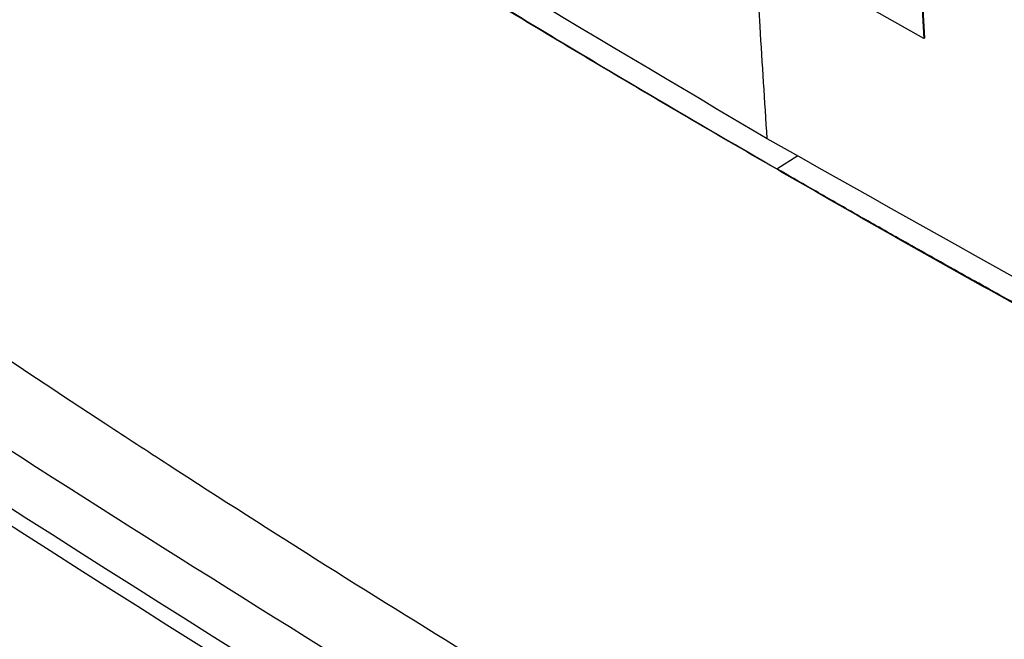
# Model space of a CAD drawing. Header units: millimetres. Extents: x -0.57 to 0.95, y -0.4 to 0.71.
# Tile 230 of 256: x 0.68501 to 0.69568, y 0.34189 to 0.34859. Entities that reach past the tile are written whole.
import ezdxf

# ---------------------------------------------------------------- set-up
doc = ezdxf.new("R2010")
doc.units = ezdxf.units.MM
doc.layers.add('FORMAT', color=7, linetype='Continuous')

msp = doc.modelspace()

# ---------------------------------------------------------------- linework, layer by layer
at = {"layer": 'FORMAT', "color": 7, "linetype": 'Continuous', "lineweight": 25}
for p, q in [((0.694647, 0.351273), (0.694809, 0.348392)), ((0.694654, 0.351277), (0.694816, 0.348396)), ((0.694809, 0.348392), (0.694131, 0.348774)), ((0.694816, 0.348396), (0.694809, 0.348392)), ((0.693216, 0.346981), (0.693445, 0.347123)), ((0.693212, 0.346978), (0.693216, 0.346981))]:
    msp.add_line(p, q, dxfattribs=at)
msp.add_arc((0.83633, 0.579215), 0.2804758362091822, 235.439054, 245.240715, dxfattribs=at)
for points, knots in [([(0.7186984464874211, 0.3358190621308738), (0.7184133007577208, 0.3357388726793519), (0.7178340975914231, 0.3355759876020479), (0.7169586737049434, 0.3353322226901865), (0.7160621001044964, 0.3350842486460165), (0.7151454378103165, 0.3348325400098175), (0.7142091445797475, 0.3345771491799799), (0.7131084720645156, 0.334278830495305), (0.7118355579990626, 0.3339363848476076), (0.7106175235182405, 0.333611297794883), (0.7095995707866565, 0.3333412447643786), (0.7089155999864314, 0.3331604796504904), (0.7083459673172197, 0.3330105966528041), (0.7079827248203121, 0.3329176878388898), (0.707746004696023, 0.3328554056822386), (0.7076250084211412, 0.3328261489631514), (0.7075369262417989, 0.3328056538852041), (0.7073790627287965, 0.3327816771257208), (0.7071363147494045, 0.3327630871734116), (0.7067944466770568, 0.3327816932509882), (0.7063919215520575, 0.3328560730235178), (0.7060703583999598, 0.332953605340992), (0.7058098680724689, 0.333055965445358), (0.7056636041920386, 0.3331188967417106), (0.7055240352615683, 0.3331841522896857), (0.705352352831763, 0.3332645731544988), (0.7050667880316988, 0.3334014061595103), (0.7046421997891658, 0.3336087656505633), (0.7036938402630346, 0.3340761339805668), (0.7022804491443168, 0.3347857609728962), (0.6998272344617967, 0.3360498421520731), (0.696828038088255, 0.3376595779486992), (0.6933651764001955, 0.3396207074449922), (0.6899631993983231, 0.3416510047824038), (0.687521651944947, 0.3431885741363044), (0.6856673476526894, 0.3443959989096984), (0.6847519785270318, 0.3450026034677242), (0.683906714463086, 0.34557353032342), (0.6834730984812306, 0.3458678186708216), (0.6831813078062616, 0.3460708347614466), (0.6830217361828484, 0.3461827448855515), (0.6828890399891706, 0.3462812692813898), (0.6827479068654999, 0.3463912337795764), (0.6824289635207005, 0.3466610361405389), (0.6820911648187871, 0.3469965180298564), (0.681748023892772, 0.3473915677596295), (0.6815257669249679, 0.3476682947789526), (0.6813125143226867, 0.3479548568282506), (0.6810659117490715, 0.3483170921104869), (0.6808035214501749, 0.348705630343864), (0.6804389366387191, 0.349246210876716), (0.6800214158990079, 0.3498693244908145), (0.6795302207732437, 0.3506069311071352), (0.6790484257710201, 0.3513353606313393), (0.6785757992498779, 0.3520546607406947), (0.6781122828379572, 0.3527647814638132), (0.6776577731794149, 0.3534656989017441), (0.6772121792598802, 0.3541573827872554), (0.6767754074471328, 0.354839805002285), (0.676347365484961, 0.3555129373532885), (0.6759279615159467, 0.3561767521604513), (0.6755171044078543, 0.3568312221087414), (0.675114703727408, 0.3574763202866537), (0.6747206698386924, 0.3581120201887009), (0.6743349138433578, 0.358738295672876), (0.6739573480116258, 0.359355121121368), (0.673587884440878, 0.3599624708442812), (0.6732264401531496, 0.3605603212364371), (0.6728729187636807, 0.3611486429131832), (0.6725272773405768, 0.3617274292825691), (0.6721892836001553, 0.3622965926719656), (0.6719673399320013, 0.3626731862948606), (0.671857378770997, 0.3628597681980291)], [0, 0, 0, 0, 0.0179974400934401, 0.0365573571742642, 0.0556811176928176, 0.0753701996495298, 0.0956261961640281, 0.1164508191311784, 0.1473557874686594, 0.1796957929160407, 0.1978974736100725, 0.2161043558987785, 0.2262388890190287, 0.2368502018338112, 0.2408993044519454, 0.242526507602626, 0.2450705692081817, 0.2470264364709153, 0.252842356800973, 0.2604566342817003, 0.2674197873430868, 0.2756389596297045, 0.2780495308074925, 0.2813505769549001, 0.2834497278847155, 0.2855433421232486, 0.2906287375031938, 0.2987799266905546, 0.3083888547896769, 0.3416736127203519, 0.375388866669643, 0.4429902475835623, 0.5092705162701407, 0.5738650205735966, 0.6431510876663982, 0.6570092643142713, 0.6881745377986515, 0.7001651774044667, 0.7101510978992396, 0.7155938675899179, 0.7186040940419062, 0.7201983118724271, 0.72396663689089, 0.7276497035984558, 0.7405541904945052, 0.7454640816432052, 0.7503764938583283, 0.7556373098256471, 0.7604543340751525, 0.7685826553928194, 0.7750089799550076, 0.7874130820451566, 0.7996463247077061, 0.8117090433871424, 0.8236015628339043, 0.8353241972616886, 0.8468772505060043, 0.8582610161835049, 0.8694757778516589, 0.8805218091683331, 0.8913993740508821, 0.9021087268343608, 0.9126501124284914, 0.9230237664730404, 0.9332299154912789, 0.9432687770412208, 0.9531405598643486, 0.9628454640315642, 0.9723836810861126, 0.9817553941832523, 0.9909607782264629, 1, 1, 1, 1]), ([(0.6931112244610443, 0.3473060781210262), (0.6911563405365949, 0.3484625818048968), (0.6872396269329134, 0.3507796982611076), (0.6836108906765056, 0.3532523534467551), (0.6817933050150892, 0.3544908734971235)], [0, 0, 0, 0, 0.499113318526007, 1, 1, 1, 1]), ([(0.6932117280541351, 0.3469785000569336), (0.6929070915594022, 0.3471548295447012), (0.6922990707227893, 0.3475067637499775), (0.6913971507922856, 0.3480385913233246), (0.6905049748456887, 0.3485718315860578), (0.6896231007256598, 0.3491067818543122), (0.6887512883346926, 0.3496432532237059), (0.6878896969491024, 0.3501812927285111), (0.6870376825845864, 0.3507204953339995), (0.6864763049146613, 0.351082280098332), (0.6861962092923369, 0.3512627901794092)], [0, 0, 0, 0, 0.1268249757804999, 0.2531286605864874, 0.3789110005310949, 0.5041719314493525, 0.6289113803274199, 0.7531292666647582, 0.8768255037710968, 1, 1, 1, 1]), ([(0.6862124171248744, 0.3512721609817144), (0.6865003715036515, 0.351085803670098), (0.6870749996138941, 0.3507139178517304), (0.6879435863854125, 0.350162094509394), (0.6888145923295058, 0.3496162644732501), (0.6896886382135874, 0.3490767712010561), (0.6905655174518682, 0.3485434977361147), (0.6914454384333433, 0.3480165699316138), (0.6923277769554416, 0.347495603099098), (0.6929203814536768, 0.347152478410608), (0.6932160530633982, 0.3469812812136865)], [0, 0, 0, 0, 0.126930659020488, 0.253296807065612, 0.3791047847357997, 0.5043610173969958, 0.629072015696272, 0.753244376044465, 0.8768847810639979, 1, 1, 1, 1]), ([(0.6931125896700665, 0.347306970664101), (0.693086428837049, 0.3477118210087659), (0.693039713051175, 0.3484347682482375), (0.6929959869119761, 0.3491596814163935), (0.6929767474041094, 0.3494786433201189)], [0, 0, 0, 0, 0.559999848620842, 1, 1, 1, 1]), ([(0.7055423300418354, 0.3407807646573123), (0.7034011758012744, 0.3418275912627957), (0.6991264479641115, 0.343917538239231), (0.6951139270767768, 0.346177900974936), (0.6931112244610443, 0.3473060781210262)], [0, 0, 0, 0, 0.5008866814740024, 1, 1, 1, 1]), ([(0.70063138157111, 0.3429295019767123), (0.7003193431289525, 0.3430908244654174), (0.6996939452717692, 0.3434141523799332), (0.6987612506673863, 0.3439052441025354), (0.6978301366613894, 0.3444021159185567), (0.6969012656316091, 0.3449051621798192), (0.6959745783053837, 0.3454142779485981), (0.6950503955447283, 0.3459296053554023), (0.6941282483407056, 0.3464507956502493), (0.6935176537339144, 0.3468023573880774), (0.6932117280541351, 0.3469785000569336)], [0, 0, 0, 0, 0.1231755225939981, 0.2468724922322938, 0.3710908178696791, 0.4958304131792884, 0.6210911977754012, 0.7468730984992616, 0.8731760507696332, 1, 1, 1, 1]), ([(0.7006458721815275, 0.342939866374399), (0.7003163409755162, 0.3431095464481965), (0.6996766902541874, 0.3434389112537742), (0.6987540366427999, 0.3439230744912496), (0.6978944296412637, 0.3443799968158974), (0.697097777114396, 0.3448091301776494), (0.6963633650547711, 0.3452095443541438), (0.6956906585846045, 0.3455804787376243), (0.6950791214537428, 0.3459212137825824), (0.6945282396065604, 0.3462310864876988), (0.6940375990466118, 0.3465095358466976), (0.6936066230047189, 0.3467559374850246), (0.6933398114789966, 0.3469098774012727), (0.6932160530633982, 0.3469812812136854)], [0, 0, 0, 0, 0.1298594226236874, 0.2520692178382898, 0.3665754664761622, 0.473327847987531, 0.572279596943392, 0.6633874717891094, 0.7466117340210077, 0.8219161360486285, 0.8892679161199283, 0.9486377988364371, 1, 1, 1, 1])]:
    msp.add_open_spline(points, degree=3, knots=knots, dxfattribs=at)
for points in [[(0.6772430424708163, 0.348435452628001), (0.6830778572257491, 0.3443772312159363), (0.6892324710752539, 0.3404785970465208), (0.695681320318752, 0.3367557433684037)], [(0.6956717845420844, 0.33738108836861), (0.6918494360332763, 0.3395876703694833), (0.6881304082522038, 0.3418559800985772), (0.6845201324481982, 0.3441827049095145)]]:
    msp.add_open_spline(points, degree=3, dxfattribs=at)

doc.saveas('drawing.dxf')
